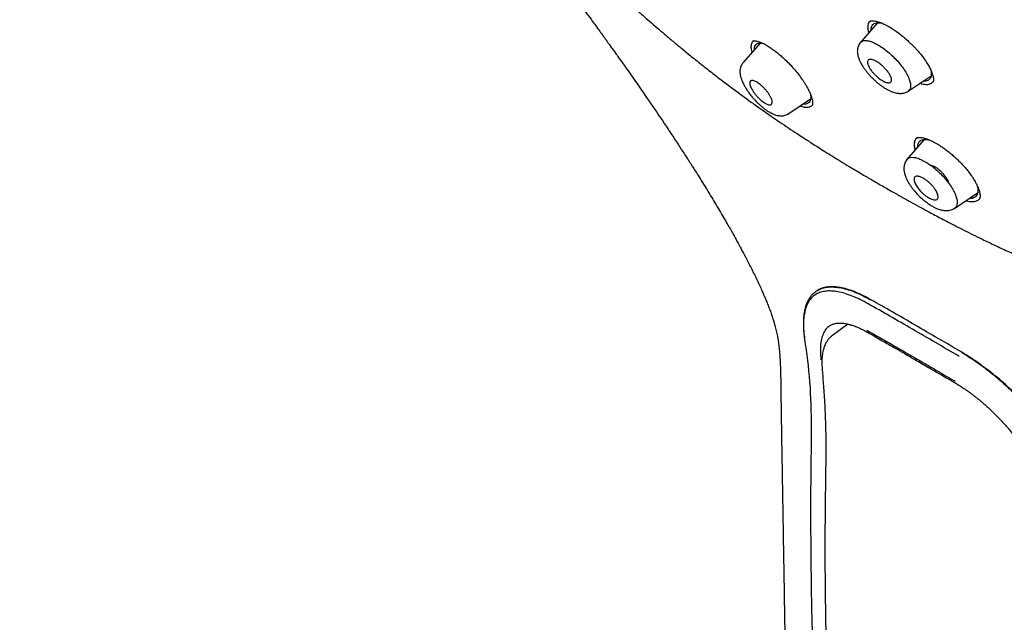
# Model space of a CAD drawing. Header units: millimetres. Extents: x 8 to 1894, y 12 to 2738.
# Tile 17 of 156: x 1365 to 1421, y 635 to 670. Entities that reach past the tile are written whole.
import ezdxf

# ---------------------------------------------------------------- set-up
doc = ezdxf.new("R2010")
doc.units = ezdxf.units.MM

msp = doc.modelspace()

# ---------------------------------------------------------------- linework, layer by layer
at = {"color": 7, "linetype": 'Continuous', "lineweight": 30}
for p, q in [((1414.029, 669.515), (1413.005, 668.328)), ((1407.319, 668.349), (1406.342, 667.216)), ((1406.886, 668.42), (1406.959, 668.49)), ((1406.965, 668.483), (1406.886, 668.42)), ((1415.794, 665.601), (1417.107, 666.483)), ((1408.911, 664.286), (1410.213, 665.161)), ((1410.329, 664.838), (1410.311, 664.799)), ((1416.705, 662.84), (1415.68, 661.652)), ((1416.288, 662.929), (1416.269, 662.912)), ((1416.327, 662.946), (1416.29, 662.926)), ((1418.447, 658.904), (1419.768, 659.791)), ((1410.642, 654.233), (1410.614, 654.217)), ((1412.349, 652.285), (1411.456, 651.634))]:
    msp.add_line(p, q, dxfattribs=at)
for points, knots in [([(1449.656, 655.602), (1449.76, 656.288), (1449.967, 657.654), (1449.976, 659.934), (1449.835, 662.308), (1449.556, 664.767), (1449.136, 667.545), (1448.551, 670.657), (1447.793, 674.102), (1446.85, 678.01), (1445.729, 682.376), (1444.507, 687.175), (1443.22, 692.028), (1441.782, 696.992), (1440.387, 701.25), (1439.109, 704.752), (1438.033, 707.449), (1436.809, 710.223), (1435.393, 713.08), (1433.839, 715.852), (1432.152, 718.505), (1430.372, 720.994), (1428.409, 723.417), (1426.333, 725.725), (1424.204, 727.908), (1421.691, 730.314), (1418.793, 732.893), (1415.521, 735.591), (1412.258, 738.115), (1409.012, 740.481), (1405.792, 742.68), (1402.611, 744.709), (1399.475, 746.589), (1396.377, 748.377), (1393.291, 750.154), (1390.213, 751.859), (1387.16, 753.435), (1384.158, 754.832), (1381.231, 756.03), (1378.389, 757.03), (1375.649, 757.798), (1373.335, 758.231), (1371.435, 758.373), (1369.913, 758.299), (1368.539, 757.982), (1367.376, 757.363), (1366.478, 756.419), (1365.795, 755.133), (1365.344, 753.575), (1365.23, 752.322), (1365.175, 751.726)], [0, 0, 0, 0, 0.019898, 0.0396, 0.059164, 0.078621, 0.098012, 0.12334, 0.14858, 0.173729, 0.207869, 0.241962, 0.27621, 0.310623, 0.345208, 0.362607, 0.380133, 0.397809, 0.41567, 0.433753, 0.448994, 0.464409, 0.479834, 0.495068, 0.510119, 0.525027, 0.547187, 0.569186, 0.591085, 0.612946, 0.634793, 0.656563, 0.678191, 0.699624, 0.721056, 0.742684, 0.764455, 0.786298, 0.808164, 0.830061, 0.852059, 0.874219, 0.889128, 0.904179, 0.91941, 0.93484, 0.950247, 0.965498, 0.983576, 1, 1, 1, 1]), ([(1447.446, 655.562), (1447.532, 656.111), (1447.702, 657.207), (1447.751, 659.014), (1447.689, 660.902), (1447.521, 662.866), (1447.27, 664.884), (1446.891, 667.343), (1446.339, 670.266), (1445.587, 673.668), (1444.71, 677.281), (1443.725, 681.089), (1442.692, 685.068), (1441.629, 689.068), (1440.489, 693.121), (1439.223, 697.25), (1438.026, 700.769), (1436.96, 703.64), (1436.09, 705.827), (1435.132, 708.052), (1434.07, 710.316), (1432.883, 712.618), (1431.663, 714.756), (1430.435, 716.709), (1429.236, 718.464), (1427.941, 720.198), (1426.404, 722.081), (1424.618, 724.079), (1422.599, 726.166), (1420.398, 728.291), (1418.025, 730.44), (1415.49, 732.595), (1412.946, 734.641), (1410.401, 736.586), (1407.653, 738.589), (1404.71, 740.609), (1401.585, 742.611), (1398.489, 744.474), (1395.415, 746.251), (1392.352, 748.012), (1389.31, 749.691), (1386.308, 751.232), (1383.56, 752.501), (1381.069, 753.524), (1378.825, 754.342), (1376.646, 755.02), (1374.546, 755.538), (1372.658, 755.852), (1370.989, 755.961), (1369.543, 755.876), (1368.357, 755.592), (1367.425, 755.135), (1366.721, 754.554), (1366.152, 753.82), (1365.66, 752.859), (1365.282, 751.644), (1365.046, 750.164), (1364.955, 748.565), (1364.982, 746.877), (1365.106, 745.121), (1365.373, 742.711), (1365.858, 739.603), (1366.622, 735.764), (1367.518, 731.852), (1368.499, 727.899), (1369.512, 723.932), (1370.49, 720.172), (1371.477, 716.586), (1372.49, 713.168), (1373.61, 709.691), (1374.708, 706.585), (1375.745, 703.874), (1376.681, 701.576), (1377.705, 699.241), (1378.819, 696.869), (1379.662, 695.257), (1380.084, 694.45)], [0, 0, 0, 0, 0.011709, 0.0234, 0.035079, 0.046745, 0.058401, 0.070053, 0.08835, 0.106637, 0.124908, 0.145647, 0.166375, 0.187119, 0.207887, 0.228673, 0.249479, 0.259892, 0.270315, 0.28075, 0.291198, 0.301658, 0.31213, 0.319994, 0.327864, 0.335737, 0.343609, 0.354092, 0.364563, 0.37502, 0.38755, 0.400066, 0.41258, 0.425091, 0.437599, 0.45323, 0.468841, 0.484431, 0.499999, 0.515569, 0.531166, 0.546782, 0.562408, 0.574915, 0.587424, 0.599934, 0.612454, 0.624987, 0.635443, 0.645912, 0.656393, 0.664263, 0.672136, 0.680006, 0.687871, 0.698343, 0.708803, 0.71925, 0.729685, 0.740108, 0.750521, 0.771326, 0.792113, 0.81288, 0.833624, 0.854353, 0.875091, 0.892532, 0.909986, 0.927451, 0.944927, 0.955919, 0.966921, 0.977933, 0.988958, 1, 1, 1, 1]), ([(1395.484, 745.694), (1395.652, 745.597), (1395.974, 745.411), (1396.437, 745.143), (1396.858, 744.899), (1397.238, 744.678), (1397.575, 744.481), (1397.87, 744.309), (1398.126, 744.159), (1398.357, 744.023), (1398.774, 743.777), (1399.395, 743.409), (1400.438, 742.783), (1401.711, 742.005), (1403.156, 741.093), (1404.552, 740.183), (1405.899, 739.279), (1407.251, 738.346), (1408.538, 737.431), (1409.759, 736.541), (1410.913, 735.68), (1412.068, 734.798), (1413.227, 733.893), (1414.404, 732.953), (1415.339, 732.188), (1416.017, 731.622), (1416.417, 731.285), (1416.805, 730.956), (1417.198, 730.619), (1417.612, 730.261), (1418.042, 729.885), (1418.612, 729.381), (1419.309, 728.755), (1420.121, 728.009), (1420.942, 727.237), (1421.775, 726.437), (1422.625, 725.597), (1423.466, 724.741), (1424.297, 723.869), (1425.115, 722.981), (1425.919, 722.076), (1426.7, 721.163), (1427.453, 720.241), (1428.176, 719.317), (1428.875, 718.383), (1429.426, 717.612), (1429.847, 717.004), (1430.15, 716.557), (1430.454, 716.099), (1430.726, 715.68), (1430.955, 715.319), (1431.137, 715.029), (1431.296, 714.773), (1431.45, 714.52), (1431.616, 714.245), (1431.805, 713.928), (1432.012, 713.574), (1432.227, 713.201), (1432.439, 712.827), (1432.642, 712.463), (1432.888, 712.015), (1433.173, 711.484), (1433.495, 710.866), (1433.887, 710.094), (1434.34, 709.166), (1434.845, 708.086), (1435.379, 706.893), (1435.934, 705.591), (1436.502, 704.183), (1437.036, 702.79), (1437.616, 701.202), (1438.234, 699.422), (1438.881, 697.458), (1439.489, 695.515), (1440.064, 693.589), (1440.609, 691.681), (1441.131, 689.786), (1441.62, 687.955), (1442.083, 686.183), (1442.525, 684.469), (1442.964, 682.757), (1443.404, 681.047), (1443.842, 679.336), (1444.275, 677.615), (1444.666, 676.024), (1445.044, 674.434), (1445.397, 672.886), (1445.748, 671.259), (1446.064, 669.688), (1446.348, 668.146), (1446.599, 666.626), (1446.782, 665.338), (1446.913, 664.271), (1447.004, 663.417), (1447.079, 662.576), (1447.135, 661.748), (1447.172, 660.93), (1447.184, 660.303), (1447.185, 659.855), (1447.182, 659.583), (1447.177, 659.311), (1447.168, 659.038), (1447.156, 658.766), (1447.14, 658.499), (1447.121, 658.246), (1447.104, 658.044), (1447.089, 657.892), (1447.078, 657.783), (1447.066, 657.674), (1447.051, 657.552), (1447.032, 657.404), (1447.008, 657.23), (1446.978, 657.033), (1446.941, 656.813), (1446.895, 656.57), (1446.839, 656.303), (1446.794, 656.121), (1446.77, 656.025)], [0, 0, 0, 0, 0.005154, 0.009884, 0.014188, 0.018068, 0.021524, 0.024504, 0.027077, 0.029334, 0.031588, 0.039811, 0.048252, 0.063358, 0.078464, 0.091951, 0.105439, 0.118927, 0.132415, 0.14386, 0.155305, 0.166749, 0.178191, 0.189738, 0.201737, 0.205994, 0.20995, 0.213671, 0.217566, 0.221703, 0.226037, 0.230466, 0.2388, 0.247039, 0.255014, 0.263756, 0.272498, 0.281237, 0.289975, 0.298713, 0.307464, 0.316237, 0.32481, 0.333365, 0.341914, 0.350496, 0.354416, 0.358464, 0.362644, 0.366854, 0.369823, 0.372441, 0.374709, 0.376792, 0.379291, 0.38217, 0.385428, 0.388911, 0.392313, 0.395628, 0.398857, 0.404568, 0.410206, 0.415845, 0.425918, 0.435995, 0.446078, 0.459579, 0.47308, 0.48658, 0.50007, 0.519674, 0.539285, 0.558898, 0.57851, 0.598123, 0.617736, 0.637348, 0.655326, 0.673305, 0.691284, 0.709263, 0.72724, 0.745383, 0.763841, 0.777968, 0.796396, 0.813876, 0.831037, 0.848197, 0.865355, 0.882512, 0.892578, 0.902642, 0.912706, 0.922768, 0.932828, 0.943038, 0.946501, 0.950013, 0.953564, 0.957143, 0.960751, 0.964386, 0.967903, 0.971034, 0.972689, 0.974209, 0.975607, 0.977268, 0.979374, 0.981924, 0.984738, 0.98795, 0.991563, 0.995578, 1, 1, 1, 1]), ([(1395.868, 672.127), (1396.028, 671.913), (1396.332, 671.504), (1396.764, 670.92), (1397.15, 670.397), (1397.488, 669.935), (1397.781, 669.534), (1398.029, 669.194), (1398.225, 668.923), (1398.374, 668.717), (1398.478, 668.573), (1398.548, 668.476), (1398.596, 668.409), (1398.64, 668.347), (1398.692, 668.275), (1398.756, 668.187), (1398.849, 668.057), (1398.977, 667.878), (1399.143, 667.646), (1399.596, 667.01), (1400.284, 666.033), (1401.194, 664.715), (1401.842, 663.756), (1402.272, 663.11), (1402.487, 662.784), (1402.694, 662.469), (1402.884, 662.177), (1403.05, 661.92), (1403.193, 661.699), (1403.314, 661.511), (1403.433, 661.324), (1403.573, 661.104), (1403.753, 660.819), (1403.974, 660.467), (1404.225, 660.062), (1404.485, 659.637), (1404.746, 659.205), (1404.993, 658.79), (1405.226, 658.393), (1405.432, 658.037), (1405.614, 657.719), (1405.801, 657.386), (1406.009, 657.011), (1406.249, 656.569), (1406.468, 656.156), (1406.662, 655.782), (1406.828, 655.457), (1406.992, 655.127), (1407.145, 654.812), (1407.264, 654.556), (1407.354, 654.362), (1407.418, 654.22), (1407.472, 654.097), (1407.518, 653.992), (1407.561, 653.893), (1407.614, 653.769), (1407.687, 653.593), (1407.782, 653.357), (1407.883, 653.095), (1407.975, 652.836), (1408.052, 652.603), (1408.116, 652.397), (1408.181, 652.166), (1408.249, 651.9), (1408.311, 651.603), (1408.353, 651.357), (1408.382, 651.157), (1408.402, 650.997), (1408.419, 650.838), (1408.431, 650.709), (1408.439, 650.614), (1408.445, 650.536), (1408.452, 650.439), (1408.461, 650.294), (1408.472, 650.093), (1408.483, 649.832), (1408.493, 649.517), (1408.5, 649.147), (1408.506, 648.723), (1408.512, 648.243), (1408.517, 647.778), (1408.521, 647.473), (1408.522, 647.346)], [0, 0, 0, 0, 0.026395, 0.050266, 0.071619, 0.090458, 0.106787, 0.12061, 0.131931, 0.139785, 0.145727, 0.149391, 0.151628, 0.153916, 0.156852, 0.160436, 0.164668, 0.172625, 0.182177, 0.192812, 0.249718, 0.30023, 0.351363, 0.364275, 0.377237, 0.390068, 0.401648, 0.411789, 0.420493, 0.427767, 0.434011, 0.44255, 0.453727, 0.467523, 0.483909, 0.501206, 0.517267, 0.534235, 0.549584, 0.563341, 0.575529, 0.586454, 0.601796, 0.618806, 0.637443, 0.64939, 0.661907, 0.674997, 0.687528, 0.698387, 0.704601, 0.710111, 0.714917, 0.719017, 0.72242, 0.72651, 0.733781, 0.743604, 0.755167, 0.765829, 0.775811, 0.784569, 0.79245, 0.806644, 0.820729, 0.833685, 0.84056, 0.848422, 0.855811, 0.862251, 0.86594, 0.86865, 0.872573, 0.878207, 0.886692, 0.897402, 0.910342, 0.925518, 0.942931, 0.962585, 0.98448, 1, 1, 1, 1]), ([(1399.447, 670.984), (1399.592, 670.852), (1399.902, 670.57), (1400.378, 670.144), (1400.86, 669.719), (1401.311, 669.327), (1401.673, 669.016), (1401.953, 668.778), (1402.156, 668.607), (1402.332, 668.459), (1402.499, 668.32), (1402.682, 668.168), (1402.905, 667.984), (1403.17, 667.767), (1403.583, 667.432), (1404.123, 667.002), (1404.768, 666.499), (1405.533, 665.915), (1406.421, 665.258), (1407.438, 664.531), (1408.442, 663.838), (1409.204, 663.329), (1409.724, 662.988), (1410.012, 662.801), (1410.319, 662.604), (1410.659, 662.387), (1411.045, 662.143), (1411.469, 661.879), (1411.929, 661.596), (1412.425, 661.295), (1412.963, 660.973), (1413.545, 660.629), (1413.95, 660.394), (1414.159, 660.273)], [0, 0, 0, 0, 0.030643, 0.065774, 0.100697, 0.132427, 0.16084, 0.176913, 0.191299, 0.203429, 0.213803, 0.226333, 0.241842, 0.260329, 0.281762, 0.32804, 0.372624, 0.415508, 0.48581, 0.554999, 0.623088, 0.689449, 0.708569, 0.727532, 0.74719, 0.769769, 0.795385, 0.824038, 0.853835, 0.88633, 0.921524, 0.959414, 1, 1, 1, 1]), ([(1413.634, 669.616), (1413.611, 669.6), (1413.552, 669.559), (1413.5, 669.455), (1413.474, 669.31), (1413.483, 669.141), (1413.519, 669.008), (1413.537, 668.944)], [0, 0, 0, 0, 0.142989, 0.360088, 0.576976, 0.793922, 1, 1, 1, 1]), ([(1413.6, 669.596), (1413.61, 669.603), (1413.631, 669.618), (1413.666, 669.624), (1413.684, 669.627)], [0, 0, 0, 0, 0.495206, 1, 1, 1, 1]), ([(1413.679, 669.109), (1413.678, 669.119), (1413.673, 669.178), (1413.69, 669.266), (1413.731, 669.369), (1413.801, 669.445), (1413.896, 669.497), (1414.017, 669.52), (1414.15, 669.519), (1414.252, 669.498), (1414.297, 669.488)], [0, 0, 0, 0, 0.029638, 0.172405, 0.313761, 0.456043, 0.597293, 0.738539, 0.882177, 1, 1, 1, 1]), ([(1413.683, 669.627), (1413.719, 669.629), (1413.784, 669.634), (1413.903, 669.616), (1414.016, 669.589), (1414.114, 669.559), (1414.195, 669.53), (1414.27, 669.5), (1414.355, 669.464), (1414.465, 669.412), (1414.61, 669.338), (1414.791, 669.234), (1415.011, 669.094), (1415.235, 668.935), (1415.455, 668.764), (1415.663, 668.591), (1415.803, 668.461), (1415.876, 668.394)], [0, 0, 0, 0, 0.09858, 0.179064, 0.241963, 0.291284, 0.329804, 0.36095, 0.395349, 0.442412, 0.502188, 0.574773, 0.660347, 0.759233, 0.832863, 0.912966, 1, 1, 1, 1]), ([(1406.875, 667.834), (1406.86, 667.885), (1406.813, 668.042), (1406.809, 668.249), (1406.86, 668.363), (1406.886, 668.42)], [0, 0, 0, 0, 0.1921571, 0.5958381, 1, 1, 1, 1]), ([(1406.959, 668.489), (1406.957, 668.488), (1406.925, 668.473), (1406.904, 668.446), (1406.886, 668.42)], [0, 0, 0, 0, 0.087084, 1, 1, 1, 1]), ([(1406.96, 668.489), (1406.964, 668.486), (1406.972, 668.481), (1407.01, 668.481), (1407.087, 668.474), (1407.197, 668.45), (1407.323, 668.409), (1407.469, 668.346), (1407.626, 668.265), (1407.8, 668.162), (1407.997, 668.031), (1408.207, 667.876), (1408.418, 667.706), (1408.619, 667.531), (1408.838, 667.326), (1409.074, 667.085), (1409.323, 666.805), (1409.556, 666.516), (1409.733, 666.272), (1409.863, 666.075), (1409.959, 665.919), (1410.054, 665.749), (1410.147, 665.563), (1410.229, 665.367), (1410.284, 665.195), (1410.314, 665.052), (1410.326, 664.934), (1410.318, 664.87), (1410.313, 664.837)], [0, 0, 0, 0, 0.037347, 0.07663, 0.112905, 0.146255, 0.186134, 0.220632, 0.253607, 0.289418, 0.328092, 0.368988, 0.408359, 0.445548, 0.480527, 0.530506, 0.580347, 0.630454, 0.681612, 0.707632, 0.734402, 0.765787, 0.802383, 0.844078, 0.89083, 0.924849, 0.961202, 1, 1, 1, 1]), ([(1406.999, 667.978), (1406.998, 668.008), (1406.996, 668.085), (1407.023, 668.182), (1407.076, 668.269), (1407.156, 668.327), (1407.261, 668.354), (1407.377, 668.355), (1407.466, 668.334), (1407.505, 668.325)], [0, 0, 0, 0, 0.098228, 0.257047, 0.413088, 0.569067, 0.725869, 0.882001, 1, 1, 1, 1]), ([(1413.062, 668.389), (1413.039, 668.359), (1412.994, 668.302), (1412.94, 668.195), (1412.903, 668.081), (1412.886, 667.966), (1412.883, 667.875), (1412.888, 667.784), (1412.902, 667.685), (1412.93, 667.574), (1412.969, 667.455), (1413.028, 667.316), (1413.112, 667.151), (1413.216, 666.982), (1413.333, 666.816), (1413.452, 666.665), (1413.581, 666.517), (1413.717, 666.374), (1413.86, 666.236), (1414.008, 666.105), (1414.159, 665.984), (1414.325, 665.862), (1414.499, 665.752), (1414.672, 665.658), (1414.821, 665.591), (1414.949, 665.543), (1415.067, 665.509), (1415.176, 665.486), (1415.29, 665.473), (1415.396, 665.473), (1415.501, 665.486), (1415.595, 665.508), (1415.696, 665.545), (1415.759, 665.583), (1415.793, 665.604)], [0, 0, 0, 0, 0.027665, 0.052751, 0.085255, 0.111528, 0.131673, 0.148167, 0.175654, 0.201295, 0.230534, 0.265459, 0.305975, 0.351985, 0.38858, 0.424954, 0.461218, 0.497387, 0.533455, 0.569411, 0.605257, 0.641044, 0.686821, 0.727796, 0.763893, 0.795035, 0.822375, 0.850432, 0.872569, 0.902895, 0.92256, 0.945303, 0.971135, 1, 1, 1, 1]), ([(1413.068, 668.382), (1413.079, 668.398), (1413.117, 668.455), (1413.237, 668.497), (1413.423, 668.505), (1413.654, 668.448), (1413.915, 668.339), (1414.195, 668.181), (1414.486, 667.979), (1414.775, 667.738), (1415.051, 667.471), (1415.307, 667.186), (1415.53, 666.895), (1415.709, 666.609), (1415.84, 666.338), (1415.92, 666.094), (1415.944, 665.884), (1415.904, 665.724), (1415.85, 665.631), (1415.796, 665.609), (1415.791, 665.607)], [0, 0, 0, 0, 0.024429, 0.085062, 0.145394, 0.205976, 0.266919, 0.327731, 0.387998, 0.448271, 0.508863, 0.569539, 0.630188, 0.690781, 0.751296, 0.811701, 0.872012, 0.932383, 0.99284, 1, 1, 1, 1]), ([(1415.876, 668.394), (1415.929, 668.343), (1416.049, 668.229), (1416.212, 668.058), (1416.371, 667.88), (1416.52, 667.702), (1416.615, 667.578), (1416.664, 667.513)], [0, 0, 0, 0, 0.180436, 0.407216, 0.58417, 0.78174, 1, 1, 1, 1]), ([(1416.664, 667.513), (1416.728, 667.422), (1416.85, 667.251), (1416.987, 667.02), (1417.085, 666.827), (1417.151, 666.67), (1417.194, 666.547), (1417.219, 666.455), (1417.233, 666.383), (1417.241, 666.322), (1417.244, 666.265), (1417.241, 666.208), (1417.231, 666.157), (1417.212, 666.132), (1417.203, 666.119)], [0, 0, 0, 0, 0.128359, 0.2427, 0.343306, 0.430388, 0.504154, 0.564808, 0.612541, 0.657429, 0.718663, 0.796474, 0.89033, 1, 1, 1, 1]), ([(1406.34, 667.212), (1406.316, 667.181), (1406.271, 667.123), (1406.218, 667.014), (1406.184, 666.898), (1406.17, 666.785), (1406.169, 666.697), (1406.174, 666.615), (1406.186, 666.527), (1406.208, 666.43), (1406.236, 666.33), (1406.278, 666.211), (1406.343, 666.063), (1406.428, 665.899), (1406.532, 665.726), (1406.651, 665.55), (1406.794, 665.36), (1406.952, 665.171), (1407.116, 664.994), (1407.277, 664.839), (1407.431, 664.705), (1407.589, 664.58), (1407.748, 664.469), (1407.904, 664.375), (1408.06, 664.297), (1408.217, 664.237), (1408.357, 664.205), (1408.479, 664.193), (1408.586, 664.193), (1408.705, 664.21), (1408.83, 664.247), (1408.908, 664.293), (1408.95, 664.317)], [0, 0, 0, 0, 0.027778, 0.052844, 0.085102, 0.11088, 0.130371, 0.14591, 0.171301, 0.194082, 0.217565, 0.247611, 0.284324, 0.327755, 0.364734, 0.40545, 0.449944, 0.496159, 0.539886, 0.581104, 0.619689, 0.655684, 0.699685, 0.739165, 0.774135, 0.819573, 0.860291, 0.879664, 0.907718, 0.933129, 0.963955, 1, 1, 1, 1]), ([(1414.811, 666.399), (1414.816, 666.386), (1414.825, 666.359), (1414.835, 666.321), (1414.846, 666.263), (1414.845, 666.192), (1414.816, 666.127), (1414.761, 666.087), (1414.684, 666.076), (1414.56, 666.092), (1414.434, 666.143), (1414.322, 666.205), (1414.27, 666.236), (1414.196, 666.284), (1414.097, 666.356), (1413.972, 666.461), (1413.836, 666.594), (1413.7, 666.754), (1413.579, 666.932), (1413.51, 667.071), (1413.48, 667.165), (1413.466, 667.238), (1413.468, 667.313), (1413.5, 667.378), (1413.557, 667.415), (1413.635, 667.424), (1413.756, 667.405), (1413.877, 667.355), (1413.982, 667.297), (1414.029, 667.269), (1414.098, 667.225), (1414.194, 667.156), (1414.318, 667.053), (1414.455, 666.921), (1414.596, 666.76), (1414.73, 666.575), (1414.783, 666.46), (1414.811, 666.399)], [0, 0, 0, 0, 0.011545, 0.022957, 0.034307, 0.067576, 0.100138, 0.131708, 0.162698, 0.192808, 0.250598, 0.260937, 0.273128, 0.287224, 0.312151, 0.341247, 0.374814, 0.412563, 0.454659, 0.501055, 0.518972, 0.536606, 0.57081, 0.603838, 0.635759, 0.666336, 0.695938, 0.751256, 0.760131, 0.771162, 0.784438, 0.80831, 0.836909, 0.87048, 0.908897, 0.952094, 1, 1, 1, 1]), ([(1417.072, 666.847), (1417.082, 666.812), (1417.109, 666.72), (1417.121, 666.591), (1417.11, 666.46), (1417.073, 666.351), (1417.007, 666.266), (1416.917, 666.207), (1416.8, 666.177), (1416.709, 666.168), (1416.653, 666.176), (1416.65, 666.176)], [0, 0, 0, 0, 0.08151, 0.211276, 0.342218, 0.473759, 0.603493, 0.733489, 0.863035, 0.992752, 1, 1, 1, 1]), ([(1406.756, 665.907), (1406.755, 665.911), (1406.752, 665.921), (1406.746, 665.937), (1406.735, 665.978), (1406.722, 666.049), (1406.732, 666.139), (1406.775, 666.187), (1406.821, 666.203), (1406.847, 666.208), (1406.891, 666.21), (1406.961, 666.199), (1407.06, 666.161), (1407.165, 666.102), (1407.275, 666.026), (1407.393, 665.931), (1407.514, 665.819), (1407.634, 665.692), (1407.747, 665.554), (1407.847, 665.41), (1407.93, 665.266), (1407.981, 665.15), (1408.006, 665.065), (1408.015, 665.004), (1408.017, 664.923), (1407.987, 664.847), (1407.905, 664.811), (1407.81, 664.82), (1407.721, 664.851), (1407.646, 664.889), (1407.598, 664.918), (1407.563, 664.94), (1407.538, 664.956), (1407.504, 664.98), (1407.469, 665.005), (1407.409, 665.052), (1407.318, 665.129), (1407.197, 665.245), (1407.078, 665.376), (1406.971, 665.514), (1406.879, 665.652), (1406.804, 665.787), (1406.772, 665.867), (1406.756, 665.907)], [0, 0, 0, 0, 0.0034376, 0.0081318, 0.0140713, 0.0393611, 0.0761694, 0.124269, 0.1363508, 0.1481453, 0.1596969, 0.1921701, 0.2219304, 0.2487393, 0.2765866, 0.3053495, 0.3352162, 0.3658658, 0.3976821, 0.4304206, 0.464132, 0.4989505, 0.5186653, 0.5376972, 0.5559251, 0.6054599, 0.6476476, 0.68257, 0.7103283, 0.7305916, 0.7473601, 0.749299, 0.7580636, 0.7667901, 0.7754926, 0.7841844, 0.8116759, 0.8428082, 0.8741519, 0.9053499, 0.936807, 0.9682909, 1, 1, 1, 1]), ([(1416.47, 666.055), (1416.502, 666.045), (1416.59, 666.016), (1416.722, 665.994), (1416.907, 665.983), (1417.085, 666.013), (1417.165, 666.095), (1417.199, 666.13)], [0, 0, 0, 0, 0.092607, 0.259318, 0.425298, 0.755662, 1, 1, 1, 1]), ([(1410.202, 665.425), (1410.209, 665.386), (1410.225, 665.292), (1410.219, 665.166), (1410.189, 665.048), (1410.131, 664.957), (1410.047, 664.895), (1409.937, 664.864), (1409.846, 664.857), (1409.788, 664.868), (1409.78, 664.87)], [0, 0, 0, 0, 0.10257, 0.249065, 0.396581, 0.541749, 0.687024, 0.831948, 0.977066, 1, 1, 1, 1]), ([(1410.293, 664.784), (1410.251, 664.748), (1410.16, 664.673), (1409.937, 664.665), (1409.748, 664.691), (1409.625, 664.748), (1409.609, 664.756)], [0, 0, 0, 0, 0.295801, 0.624959, 0.953754, 1, 1, 1, 1]), ([(1416.275, 662.918), (1416.238, 662.875), (1416.163, 662.788), (1416.134, 662.583), (1416.144, 662.4), (1416.186, 662.276), (1416.195, 662.249)], [0, 0, 0, 0, 0.303286, 0.610237, 0.916311, 1, 1, 1, 1]), ([(1416.29, 662.926), (1416.276, 662.915), (1416.236, 662.884), (1416.203, 662.832), (1416.179, 662.781), (1416.166, 662.746), (1416.156, 662.709), (1416.148, 662.669), (1416.143, 662.625), (1416.138, 662.53), (1416.147, 662.409), (1416.184, 662.286), (1416.195, 662.249)], [0, 0, 0, 0, 0.093616, 0.257846, 0.315022, 0.373404, 0.432995, 0.493798, 0.555817, 0.619062, 0.883085, 1, 1, 1, 1]), ([(1416.154, 662.572), (1416.155, 662.605), (1416.157, 662.684), (1416.186, 662.784), (1416.231, 662.872), (1416.274, 662.913), (1416.294, 662.931)], [0, 0, 0, 0, 0.216453, 0.500949, 0.780321, 1, 1, 1, 1]), ([(1416.274, 662.918), (1416.288, 662.927), (1416.313, 662.945), (1416.361, 662.956), (1416.406, 662.961), (1416.443, 662.962), (1416.474, 662.961), (1416.506, 662.959), (1416.565, 662.952), (1416.661, 662.935), (1416.796, 662.897), (1416.912, 662.856), (1417.004, 662.819), (1417.083, 662.784), (1417.182, 662.738), (1417.307, 662.674), (1417.458, 662.589), (1417.637, 662.478), (1417.842, 662.338), (1418.074, 662.164), (1418.305, 661.974), (1418.527, 661.775), (1418.736, 661.573), (1418.948, 661.352), (1419.08, 661.195), (1419.148, 661.115)], [0, 0, 0, 0, 0.06606, 0.118591, 0.15737, 0.177221, 0.192038, 0.207802, 0.224674, 0.275134, 0.327221, 0.372144, 0.391902, 0.414787, 0.444108, 0.479865, 0.522055, 0.570675, 0.625777, 0.687506, 0.755894, 0.811533, 0.870813, 0.933651, 1, 1, 1, 1]), ([(1416.343, 662.421), (1416.344, 662.455), (1416.345, 662.538), (1416.379, 662.643), (1416.441, 662.738), (1416.531, 662.804), (1416.648, 662.842), (1416.791, 662.849), (1416.922, 662.836), (1417.011, 662.811), (1417.039, 662.803)], [0, 0, 0, 0, 0.098113, 0.237503, 0.378122, 0.517188, 0.656364, 0.796732, 0.936221, 1, 1, 1, 1]), ([(1415.732, 661.706), (1415.703, 661.669), (1415.648, 661.598), (1415.596, 661.479), (1415.562, 661.359), (1415.548, 661.243), (1415.548, 661.102), (1415.573, 660.938), (1415.627, 660.761), (1415.699, 660.587), (1415.785, 660.419), (1415.886, 660.252), (1415.995, 660.094), (1416.143, 659.903), (1416.349, 659.672), (1416.619, 659.416), (1416.87, 659.217), (1417.085, 659.075), (1417.258, 658.977), (1417.44, 658.891), (1417.628, 658.823), (1417.796, 658.785), (1417.939, 658.771), (1418.058, 658.773), (1418.187, 658.793), (1418.319, 658.833), (1418.401, 658.881), (1418.445, 658.907)], [0, 0, 0, 0, 0.0347533, 0.0651794, 0.0910891, 0.1214563, 0.1444362, 0.1898176, 0.2384964, 0.2753253, 0.3156698, 0.3595308, 0.3937238, 0.427767, 0.4955243, 0.5629529, 0.6300204, 0.6734912, 0.7140426, 0.7516916, 0.8026889, 0.8493391, 0.8719994, 0.9025091, 0.9295499, 0.9620634, 1, 1, 1, 1]), ([(1415.737, 661.699), (1415.748, 661.716), (1415.788, 661.774), (1415.908, 661.819), (1416.095, 661.83), (1416.327, 661.777), (1416.588, 661.671), (1416.869, 661.515), (1417.16, 661.315), (1417.449, 661.075), (1417.725, 660.808), (1417.98, 660.523), (1418.202, 660.229), (1418.38, 659.941), (1418.509, 659.667), (1418.586, 659.418), (1418.608, 659.203), (1418.565, 659.038), (1418.507, 658.94), (1418.45, 658.915), (1418.443, 658.911)], [0, 0, 0, 0, 0.023701, 0.084237, 0.144464, 0.204888, 0.265697, 0.326405, 0.386576, 0.446699, 0.507166, 0.567731, 0.628256, 0.688738, 0.749164, 0.80949, 0.869708, 0.929976, 0.990344, 1, 1, 1, 1]), ([(1417.061, 661.376), (1417.074, 661.376), (1417.116, 661.375), (1417.207, 661.342), (1417.329, 661.282), (1417.459, 661.198), (1417.588, 661.095), (1417.713, 660.974), (1417.831, 660.839), (1417.938, 660.699), (1418.025, 660.558), (1418.088, 660.432), (1418.111, 660.359), (1418.121, 660.327)], [0, 0, 0, 0, 0.038785, 0.1352894, 0.2356867, 0.3363941, 0.4329936, 0.5295028, 0.6299503, 0.7308137, 0.8274762, 0.923951, 1, 1, 1, 1]), ([(1419.148, 661.115), (1419.221, 661.023), (1419.36, 660.848), (1419.523, 660.603), (1419.647, 660.395), (1419.736, 660.221), (1419.798, 660.081), (1419.838, 659.971), (1419.864, 659.889), (1419.882, 659.82), (1419.896, 659.754), (1419.905, 659.688), (1419.909, 659.625), (1419.907, 659.568), (1419.899, 659.513), (1419.882, 659.459), (1419.86, 659.43), (1419.848, 659.415)], [0, 0, 0, 0, 0.113962, 0.215756, 0.305436, 0.383062, 0.448738, 0.502603, 0.544796, 0.576737, 0.61878, 0.663148, 0.711448, 0.76155, 0.826499, 0.906021, 1, 1, 1, 1]), ([(1414.159, 660.273), (1414.368, 660.153), (1414.772, 659.921), (1415.361, 659.588), (1415.911, 659.283), (1416.42, 659.003), (1416.887, 658.75), (1417.311, 658.524), (1417.692, 658.323), (1418.033, 658.145), (1418.581, 657.862), (1419.361, 657.467), (1420.28, 657.018), (1421.111, 656.626), (1421.854, 656.286), (1422.516, 655.992), (1423.088, 655.745), (1423.547, 655.551), (1423.979, 655.373), (1424.35, 655.223), (1424.664, 655.098), (1424.932, 654.993), (1425.197, 654.891), (1425.48, 654.783), (1425.797, 654.664), (1426.17, 654.526), (1426.598, 654.372), (1427.064, 654.208), (1427.531, 654.048), (1428.102, 653.858), (1428.77, 653.644), (1429.534, 653.411), (1430.284, 653.194), (1431.02, 652.993), (1431.743, 652.807), (1432.455, 652.635), (1433.162, 652.475), (1433.868, 652.328), (1434.583, 652.191), (1435.194, 652.086), (1435.705, 652.007), (1436.111, 651.95), (1436.517, 651.897), (1436.912, 651.852), (1437.259, 651.817), (1437.555, 651.791), (1437.804, 651.771), (1438.032, 651.755), (1438.237, 651.743), (1438.405, 651.734), (1438.545, 651.728), (1438.676, 651.723), (1438.827, 651.718), (1439.006, 651.713), (1439.213, 651.71), (1439.444, 651.71), (1439.687, 651.712), (1439.929, 651.718), (1440.171, 651.727), (1440.407, 651.741), (1440.635, 651.757), (1440.841, 651.775), (1441.027, 651.795), (1441.2, 651.815), (1441.373, 651.838), (1441.56, 651.867), (1441.767, 651.902), (1441.996, 651.946), (1442.223, 651.997), (1442.441, 652.052), (1442.636, 652.108), (1442.81, 652.162), (1442.948, 652.21), (1443.055, 652.249), (1443.136, 652.279), (1443.21, 652.309), (1443.292, 652.342), (1443.394, 652.386), (1443.521, 652.443), (1443.67, 652.516), (1443.84, 652.605), (1444.029, 652.714), (1444.232, 652.844), (1444.414, 652.972), (1444.521, 653.061), (1444.562, 653.095)], [0, 0, 0, 0, 0.019621, 0.037945, 0.054971, 0.0707, 0.085131, 0.09804, 0.109697, 0.120101, 0.129252, 0.159773, 0.191118, 0.212552, 0.234819, 0.257972, 0.27203, 0.286162, 0.299107, 0.310681, 0.319425, 0.32718, 0.334651, 0.343087, 0.352511, 0.362924, 0.376466, 0.3907, 0.404635, 0.418264, 0.441831, 0.46448, 0.48693, 0.509378, 0.531017, 0.552648, 0.57427, 0.595886, 0.61779, 0.640767, 0.653353, 0.666255, 0.679477, 0.692525, 0.704637, 0.713491, 0.721761, 0.729446, 0.736442, 0.74243, 0.746522, 0.750673, 0.755847, 0.762049, 0.76928, 0.777383, 0.78637, 0.795148, 0.803427, 0.812634, 0.821133, 0.828927, 0.836014, 0.842396, 0.848959, 0.856252, 0.864547, 0.873843, 0.88415, 0.892979, 0.90183, 0.909645, 0.9164, 0.920808, 0.924604, 0.927794, 0.931477, 0.936419, 0.942623, 0.950088, 0.958814, 0.968799, 0.980037, 0.992519, 1, 1, 1, 1]), ([(1417.479, 659.717), (1417.49, 659.68), (1417.511, 659.605), (1417.509, 659.516), (1417.482, 659.446), (1417.43, 659.401), (1417.353, 659.382), (1417.257, 659.389), (1417.144, 659.421), (1417.061, 659.459), (1417.018, 659.481), (1417.018, 659.481), (1417.018, 659.481), (1417.018, 659.481), (1417.018, 659.481), (1417.018, 659.481), (1417.017, 659.482), (1417.017, 659.482), (1417.016, 659.482), (1417.014, 659.484), (1417.006, 659.487), (1416.981, 659.5), (1416.929, 659.53), (1416.84, 659.586), (1416.72, 659.676), (1416.573, 659.807), (1416.41, 659.984), (1416.286, 660.157), (1416.205, 660.304), (1416.166, 660.396), (1416.146, 660.463), (1416.136, 660.508), (1416.129, 660.574), (1416.139, 660.649), (1416.184, 660.711), (1416.254, 660.739), (1416.338, 660.739), (1416.454, 660.715), (1416.573, 660.667), (1416.684, 660.608), (1416.774, 660.553), (1416.888, 660.47), (1417.02, 660.356), (1417.144, 660.23), (1417.256, 660.099), (1417.353, 659.966), (1417.432, 659.834), (1417.463, 659.756), (1417.479, 659.717)], [0, 0, 0, 0, 0.031703, 0.063196, 0.094652, 0.125855, 0.157201, 0.188336, 0.219547, 0.250656, 0.250659, 0.250661, 0.250665, 0.250673, 0.250686, 0.250712, 0.25076, 0.250854, 0.25105, 0.251487, 0.252548, 0.256283, 0.269224, 0.289447, 0.317194, 0.352124, 0.39436, 0.44396, 0.471653, 0.500983, 0.514902, 0.528593, 0.541879, 0.579953, 0.615179, 0.647852, 0.677709, 0.704958, 0.751193, 0.766671, 0.782254, 0.813339, 0.844419, 0.875502, 0.906686, 0.937753, 0.968931, 1, 1, 1, 1]), ([(1419.722, 660.244), (1419.736, 660.2), (1419.768, 660.094), (1419.785, 659.946), (1419.777, 659.801), (1419.739, 659.679), (1419.672, 659.582), (1419.578, 659.512), (1419.456, 659.472), (1419.356, 659.457), (1419.291, 659.464), (1419.282, 659.465)], [0, 0, 0, 0, 0.091209, 0.218001, 0.346029, 0.474396, 0.60079, 0.727328, 0.853486, 0.979815, 1, 1, 1, 1]), ([(1419.848, 659.419), (1419.798, 659.377), (1419.696, 659.291), (1419.446, 659.265), (1419.236, 659.282), (1419.104, 659.331), (1419.09, 659.336)], [0, 0, 0, 0, 0.305095, 0.63305, 0.961174, 1, 1, 1, 1]), ([(1410.614, 654.217), (1410.556, 654.18), (1410.447, 654.111), (1410.317, 653.989), (1410.218, 653.874), (1410.144, 653.769), (1410.086, 653.674), (1410.04, 653.585), (1410, 653.498), (1409.962, 653.402), (1409.928, 653.302), (1409.899, 653.2), (1409.876, 653.106), (1409.858, 653.016), (1409.843, 652.934), (1409.832, 652.858), (1409.821, 652.776), (1409.81, 652.67), (1409.8, 652.525), (1409.795, 652.333), (1409.799, 652.092), (1409.816, 651.797), (1409.843, 651.572), (1409.858, 651.451)], [0, 0, 0, 0, 0.081114, 0.151666, 0.211619, 0.26125, 0.30443, 0.341695, 0.374655, 0.411499, 0.454373, 0.489232, 0.523059, 0.553679, 0.581099, 0.605329, 0.628546, 0.660055, 0.705498, 0.762218, 0.830199, 0.909445, 1, 1, 1, 1]), ([(1413.503, 653.447), (1413.346, 653.532), (1413.033, 653.701), (1412.589, 653.896), (1412.166, 654.045), (1411.772, 654.142), (1411.408, 654.186), (1411.077, 654.178), (1410.783, 654.118), (1410.497, 653.994), (1410.237, 653.786), (1410.023, 653.473), (1409.892, 653.109), (1409.824, 652.72), (1409.801, 652.326), (1409.813, 651.894), (1409.85, 651.576), (1409.868, 651.417)], [0, 0, 0, 0, 0.062511, 0.124964, 0.187412, 0.249897, 0.312408, 0.374905, 0.437385, 0.499876, 0.583205, 0.666552, 0.749903, 0.81243, 0.874949, 0.937473, 1, 1, 1, 1]), ([(1410.613, 654.216), (1410.706, 654.261), (1410.889, 654.351), (1411.216, 654.411), (1411.572, 654.415), (1411.954, 654.363), (1412.356, 654.26), (1412.774, 654.108), (1413.202, 653.916), (1413.498, 653.753), (1413.644, 653.673)], [0, 0, 0, 0, 0.134862, 0.267401, 0.396879, 0.52334, 0.64683, 0.7674, 0.885104, 1, 1, 1, 1]), ([(1413.659, 653.681), (1413.515, 653.76), (1413.223, 653.92), (1412.8, 654.11), (1412.386, 654.263), (1412.021, 654.36), (1411.702, 654.412), (1411.428, 654.428), (1411.14, 654.41), (1410.943, 654.364), (1410.82, 654.318), (1410.782, 654.303), (1410.745, 654.286), (1410.709, 654.269), (1410.674, 654.251), (1410.652, 654.239), (1410.642, 654.233)], [0, 0, 0, 0, 0.112531, 0.228575, 0.348199, 0.471467, 0.565932, 0.662483, 0.761141, 0.894605, 0.912366, 0.930191, 0.94808, 0.966034, 0.984053, 1, 1, 1, 1]), ([(1418.707, 650.442), (1418.254, 650.708), (1417.349, 651.238), (1416.033, 652.003), (1414.744, 652.742), (1413.917, 653.212), (1413.503, 653.447)], [0, 0, 0, 0, 0.2499793, 0.4999802, 0.7499945, 1, 1, 1, 1]), ([(1418.861, 650.678), (1418.409, 650.943), (1417.505, 651.472), (1416.188, 652.235), (1414.901, 652.976), (1414.073, 653.446), (1413.659, 653.681)], [0, 0, 0, 0, 0.250071, 0.499984, 0.749906, 1, 1, 1, 1]), ([(1411.345, 652.216), (1411.375, 652.232), (1411.432, 652.263), (1411.521, 652.295), (1411.601, 652.317), (1411.672, 652.33), (1411.737, 652.338), (1411.812, 652.344), (1411.905, 652.346), (1412.025, 652.34), (1412.14, 652.326), (1412.24, 652.309), (1412.317, 652.293), (1412.385, 652.277), (1412.448, 652.261), (1412.516, 652.242), (1412.6, 652.215), (1412.712, 652.177), (1412.853, 652.123), (1413.027, 652.048), (1413.236, 651.949), (1413.391, 651.863), (1413.474, 651.817)], [0, 0, 0, 0, 0.073389, 0.136928, 0.190673, 0.234651, 0.268929, 0.300582, 0.354912, 0.414863, 0.479682, 0.518022, 0.552246, 0.582349, 0.608327, 0.632919, 0.668247, 0.712721, 0.768063, 0.834323, 0.911587, 1, 1, 1, 1]), ([(1411.348, 652.217), (1411.273, 652.164), (1411.122, 652.058), (1410.959, 651.815), (1410.842, 651.515), (1410.778, 651.152), (1410.759, 650.736), (1410.786, 650.414), (1410.8, 650.253)], [0, 0, 0, 0, 0.164788, 0.332175, 0.499168, 0.665972, 0.832808, 1, 1, 1, 1]), ([(1413.424, 651.942), (1413.691, 651.791), (1414.226, 651.488), (1415.048, 651.014), (1415.884, 650.532), (1416.735, 650.038), (1417.6, 649.532), (1418.188, 649.187), (1418.481, 649.015)], [0, 0, 0, 0, 0.1667153, 0.3334161, 0.5001, 0.6667577, 0.8333605, 1, 1, 1, 1]), ([(1413.474, 651.817), (1413.621, 651.733), (1413.898, 651.574), (1414.297, 651.345), (1414.652, 651.142), (1414.944, 650.974), (1415.179, 650.838), (1415.362, 650.733), (1415.524, 650.64), (1415.706, 650.535), (1415.934, 650.404), (1416.228, 650.234), (1416.576, 650.033), (1416.979, 649.799), (1417.438, 649.533), (1417.954, 649.232), (1418.32, 649.019), (1418.512, 648.907)], [0, 0, 0, 0, 0.092546, 0.174996, 0.247631, 0.31058, 0.353274, 0.390012, 0.420785, 0.450812, 0.498711, 0.556756, 0.625009, 0.703518, 0.792288, 0.891213, 1, 1, 1, 1]), ([(1409.868, 651.417), (1409.978, 650.619), (1410.198, 649.024), (1410.264, 646.368), (1410.212, 643.596), (1410.208, 640.49), (1410.24, 637.022), (1410.328, 633.194), (1410.434, 630.597), (1410.487, 629.299)], [0, 0, 0, 0, 0.124922, 0.24981, 0.374788, 0.499787, 0.666482, 0.833224, 1, 1, 1, 1]), ([(1411.456, 651.634), (1411.4, 651.588), (1411.296, 651.503), (1411.178, 651.355), (1411.095, 651.221), (1411.037, 651.103), (1410.994, 650.998), (1410.96, 650.895), (1410.927, 650.777), (1410.898, 650.642), (1410.873, 650.476), (1410.857, 650.279), (1410.851, 650.037), (1410.863, 649.85), (1410.869, 649.75)], [0, 0, 0, 0, 0.120434, 0.222836, 0.307197, 0.373613, 0.430888, 0.486531, 0.540552, 0.613481, 0.687695, 0.776393, 0.880459, 1, 1, 1, 1]), ([(1418.847, 650.669), (1419.01, 650.57), (1419.341, 650.371), (1419.853, 650.022), (1420.378, 649.631), (1420.915, 649.195), (1421.457, 648.714), (1422, 648.19), (1422.537, 647.627), (1422.9, 647.212), (1423.105, 646.965), (1423.162, 646.897), (1423.224, 646.822), (1423.29, 646.741), (1423.359, 646.655), (1423.471, 646.514), (1423.628, 646.31), (1423.85, 646.011), (1424.102, 645.651), (1424.379, 645.225), (1424.611, 644.837), (1424.794, 644.507), (1424.926, 644.253), (1425.044, 644.011), (1425.149, 643.78), (1425.242, 643.56), (1425.357, 643.268), (1425.479, 642.919), (1425.552, 642.646), (1425.586, 642.518)], [0, 0, 0, 0, 0.056484, 0.114651, 0.174529, 0.236146, 0.299528, 0.364696, 0.431673, 0.500478, 0.507598, 0.515372, 0.523799, 0.53288, 0.542615, 0.553003, 0.580076, 0.610781, 0.652069, 0.698504, 0.750085, 0.778886, 0.806559, 0.833105, 0.858523, 0.882814, 0.905978, 0.956114, 1, 1, 1, 1]), ([(1425.644, 642.552), (1425.626, 642.617), (1425.589, 642.756), (1425.52, 642.976), (1425.436, 643.219), (1425.333, 643.487), (1425.208, 643.779), (1425.061, 644.095), (1424.888, 644.435), (1424.678, 644.813), (1424.44, 645.208), (1424.184, 645.6), (1423.936, 645.956), (1423.709, 646.264), (1423.506, 646.527), (1423.366, 646.702), (1423.277, 646.81), (1423.234, 646.862), (1423.193, 646.911), (1423.153, 646.959), (1423.115, 647.005), (1422.952, 647.197), (1422.66, 647.529), (1422.229, 647.988), (1421.794, 648.421), (1421.357, 648.829), (1420.888, 649.239), (1420.387, 649.644), (1419.862, 650.033), (1419.353, 650.381), (1419.024, 650.58), (1418.861, 650.678)], [0, 0, 0, 0, 0.022737, 0.047915, 0.075533, 0.105593, 0.138096, 0.173042, 0.210432, 0.250265, 0.297006, 0.339916, 0.378994, 0.414241, 0.442089, 0.466969, 0.472995, 0.478818, 0.484437, 0.489853, 0.495065, 0.500076, 0.555449, 0.609594, 0.662521, 0.714243, 0.764771, 0.826267, 0.88595, 0.943849, 1, 1, 1, 1]), ([(1410.869, 649.75), (1410.88, 649.612), (1410.903, 649.323), (1410.938, 648.863), (1410.974, 648.355), (1411.01, 647.798), (1411.042, 647.188), (1411.066, 646.536), (1411.08, 645.839), (1411.082, 645.099), (1411.076, 644.302), (1411.064, 643.451), (1411.056, 642.864), (1411.051, 642.562)], [0, 0, 0, 0, 0.0618331, 0.1301779, 0.2049682, 0.2861399, 0.3736566, 0.467548, 0.5620313, 0.6624314, 0.7688751, 0.8814181, 1, 1, 1, 1]), ([(1418.512, 648.907), (1418.595, 648.857), (1418.751, 648.764), (1418.969, 648.621), (1419.155, 648.494), (1419.311, 648.382), (1419.434, 648.29), (1419.525, 648.221), (1419.592, 648.169), (1419.654, 648.121), (1419.727, 648.063), (1419.832, 647.978), (1419.968, 647.865), (1420.129, 647.727), (1420.396, 647.489), (1420.758, 647.146), (1421.198, 646.688), (1421.609, 646.217), (1421.992, 645.733), (1422.346, 645.236), (1422.597, 644.838), (1422.762, 644.551), (1422.853, 644.383), (1422.934, 644.227), (1423.009, 644.075), (1423.088, 643.904), (1423.179, 643.694), (1423.278, 643.436), (1423.38, 643.131), (1423.432, 642.916), (1423.46, 642.801)], [0, 0, 0, 0, 0.039016, 0.072817, 0.101427, 0.124854, 0.144935, 0.158507, 0.16676, 0.17603, 0.187249, 0.200418, 0.22491, 0.25062, 0.276066, 0.351514, 0.424834, 0.496433, 0.568581, 0.641683, 0.715072, 0.741706, 0.766107, 0.788265, 0.809322, 0.83258, 0.863284, 0.901433, 0.947018, 1, 1, 1, 1]), ([(1408.523, 647.328), (1408.526, 647.183), (1408.534, 646.665), (1408.549, 645.797), (1408.566, 644.745), (1408.583, 643.755), (1408.598, 642.827), (1408.613, 641.964), (1408.626, 641.183), (1408.638, 640.482), (1408.648, 639.857), (1408.658, 639.285), (1408.667, 638.764), (1408.675, 638.275), (1408.69, 637.388), (1408.712, 636.077), (1408.742, 634.332), (1408.775, 632.361), (1408.812, 630.176), (1408.853, 627.8), (1408.893, 625.457), (1408.933, 623.069), (1408.975, 620.62), (1409.01, 618.6), (1409.036, 617.082), (1409.053, 616.056), (1409.071, 614.999), (1409.092, 613.777), (1409.116, 612.381), (1409.143, 610.801), (1409.167, 609.394), (1409.187, 608.186), (1409.204, 607.212), (1409.22, 606.267), (1409.236, 605.306), (1409.253, 604.334), (1409.269, 603.355), (1409.285, 602.424), (1409.3, 601.541), (1409.315, 600.689), (1409.329, 599.842), (1409.345, 598.861), (1409.364, 597.73), (1409.386, 596.444), (1409.408, 595.123), (1409.477, 591.048), (1409.545, 586.962), (1409.613, 582.867), (1409.635, 581.502), (1409.658, 580.143), (1409.68, 578.808), (1409.701, 577.515), (1409.721, 576.277), (1409.737, 575.333), (1409.748, 574.65), (1409.756, 574.192), (1409.764, 573.684), (1409.773, 573.125), (1409.783, 572.518), (1409.794, 571.864), (1409.805, 571.165), (1409.817, 570.416), (1409.83, 569.611), (1409.844, 568.751), (1409.859, 567.833), (1409.875, 566.864), (1409.891, 565.844), (1409.909, 564.771), (1409.927, 563.648), (1409.939, 562.881), (1409.945, 562.489)], [0, 0, 0, 0, 0.005152, 0.018297, 0.030705, 0.042373, 0.053297, 0.063477, 0.072911, 0.080903, 0.088267, 0.095005, 0.101116, 0.106715, 0.112293, 0.132472, 0.153063, 0.174023, 0.202179, 0.230332, 0.258049, 0.285026, 0.314774, 0.344668, 0.356456, 0.368485, 0.380944, 0.393834, 0.41169, 0.430311, 0.449696, 0.461458, 0.473005, 0.484142, 0.494868, 0.506978, 0.518518, 0.52949, 0.539891, 0.54974, 0.559624, 0.569838, 0.584419, 0.599622, 0.615338, 0.631105, 0.743727, 0.759816, 0.775904, 0.791993, 0.807871, 0.823112, 0.837705, 0.85165, 0.856466, 0.861851, 0.867841, 0.874437, 0.881638, 0.889299, 0.897544, 0.906372, 0.915784, 0.925991, 0.936806, 0.948228, 0.960256, 0.972894, 0.986141, 1, 1, 1, 1]), ([(1411.051, 642.562), (1411.048, 642.347), (1411.043, 641.936), (1411.038, 641.346), (1411.034, 640.815), (1411.032, 640.341), (1411.031, 639.927), (1411.031, 639.552), (1411.031, 639.2), (1411.032, 638.851), (1411.033, 638.5), (1411.036, 637.833), (1411.045, 636.847), (1411.062, 635.698), (1411.08, 634.702), (1411.099, 633.874), (1411.119, 633.076), (1411.137, 632.485), (1411.149, 632.079), (1411.157, 631.824), (1411.167, 631.53), (1411.178, 631.193), (1411.192, 630.816), (1411.209, 630.367), (1411.229, 629.843), (1411.255, 629.236), (1411.284, 628.571), (1411.306, 628.107), (1411.317, 627.865)], [0, 0, 0, 0, 0.045148, 0.086182, 0.123105, 0.155919, 0.184625, 0.209225, 0.233609, 0.257444, 0.281574, 0.305998, 0.395019, 0.484382, 0.541248, 0.598103, 0.65261, 0.703029, 0.717584, 0.734634, 0.754443, 0.777008, 0.802332, 0.830415, 0.867056, 0.907532, 0.951846, 1, 1, 1, 1])]:
    msp.add_open_spline(points, degree=3, knots=knots, dxfattribs=at)

doc.saveas('drawing.dxf')
